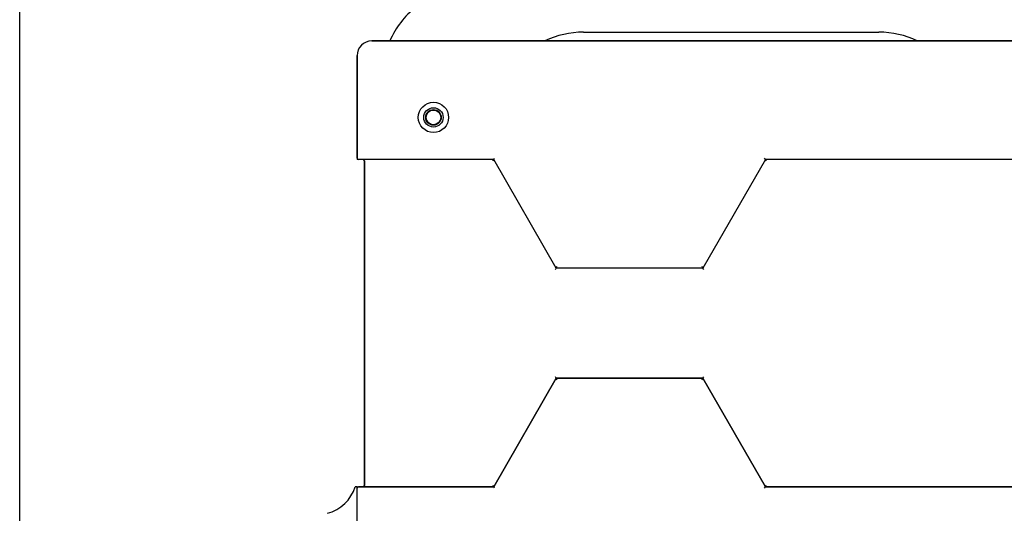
# Model space of a CAD drawing. Header units: millimetres. Extents: x 1723 to 4236, y 3692 to 5468.
# Tile 5 of 10: x 2311 to 2646, y 4831 to 4999. Entities that reach past the tile are written whole.
import ezdxf

# ---------------------------------------------------------------- set-up
doc = ezdxf.new("R2010")
doc.units = ezdxf.units.MM
doc.dimstyles.get("Standard").update_dxf_attribs({"dimtxt": 33, "dimasz": 11, "dimexe": 11, "dimexo": 11, "dimgap": 11, "dimtad": 0, "dimtih": 1, "dimtoh": 1, "dimdsep": 46, "dimtxsty": 'Standard', "dimcen": 0.09, "dimadec": 0, "dimazin": 0, "dimtfac": 1, "dimtofl": 0, "dimtmove": 0, "dimatfit": 3, "dimfxl": 0, "dimtolj": 1, "dimtzin": 0, "dimarcsym": 0})

# ---------------------------------------------------------------- blocks, each defined once
blk = doc.blocks.new('*D3')
at = {"color": 0, "lineweight": -2}
for p, q in [((2620.11, 5051.75), (2882.89, 5051.75)), ((2871.89, 5040.75), (2871.89, 4713.13)), ((2871.89, 4330.51), (2871.89, 4658.13)), ((2631.61, 4319.51), (2882.89, 4319.51))]:
    blk.add_line(p, q, dxfattribs=at)
at = {"color": 0, "lineweight": 18}
for points in [[(2870.05, 5040.75), (2873.72, 5040.75), (2871.89, 5051.75)], [(2870.05, 4330.51), (2873.72, 4330.51), (2871.89, 4319.51)]]:
    blk.add_solid(points, dxfattribs=at)
at = {"layer": 'Defpoints', "color": 0, "lineweight": 18}
for p in [(2609.11, 5051.75), (2620.61, 4319.51), (2871.89, 4319.51)]:
    blk.add_point(p, dxfattribs=at)
at = {"color": 0, "lineweight": 18, "insert": (2871.89, 4685.63), "char_height": 33, "attachment_point": 5}
blk.add_mtext('\\A1;735', dxfattribs=at)
blk = doc.blocks.new('*D4')
at = {"color": 0, "lineweight": -2}
for p, q in [((2311.36, 4782.91), (2311.36, 5183.85)), ((2735.57, 4962.84), (2735.57, 5183.85)), ((2322.36, 5172.85), (2468.46, 5172.85)), ((2724.57, 5172.85), (2578.46, 5172.85))]:
    blk.add_line(p, q, dxfattribs=at)
at = {"color": 0, "lineweight": 18}
for points in [[(2322.36, 5174.68), (2322.36, 5171.01), (2311.36, 5172.85)], [(2724.57, 5174.68), (2724.57, 5171.01), (2735.57, 5172.85)]]:
    blk.add_solid(points, dxfattribs=at)
at = {"layer": 'Defpoints', "color": 0, "lineweight": 18}
for p in [(2311.36, 5172.85), (2735.57, 4951.84), (2311.36, 4771.91)]:
    blk.add_point(p, dxfattribs=at)
at = {"color": 0, "lineweight": 18, "insert": (2523.46, 5172.85), "char_height": 33, "attachment_point": 5}
blk.add_mtext('\\A1;425', dxfattribs=at)

msp = doc.modelspace()

# ---------------------------------------------------------------- linework, layer by layer
for p, q in [((2503.108, 4994.657), (2603.608, 4994.657)), ((2431.108, 4991.659), (2460.858, 4991.659)), ((2672.28, 4991.657), (2431.108, 4991.657)), ((2431.108, 4991.657), (2672.28, 4991.657)), ((2460.858, 4991.659), (2460.858, 4991.657)), ((2463.358, 4991.659), (2460.858, 4991.659)), ((2463.358, 4991.657), (2463.358, 4991.659)), ((2463.359, 4991.659), (2465.861, 4991.659)), ((2465.858, 4991.659), (2465.858, 4991.657)), ((2468.358, 4991.659), (2465.858, 4991.659)), ((2468.358, 4991.657), (2468.358, 4991.659)), ((2468.359, 4991.659), (2470.86, 4991.659)), ((2470.858, 4991.659), (2470.858, 4991.657)), ((2473.358, 4991.659), (2470.858, 4991.659)), ((2473.358, 4991.657), (2473.358, 4991.659)), ((2473.358, 4991.659), (2475.859, 4991.659)), ((2475.858, 4991.659), (2475.858, 4991.657)), ((2478.358, 4991.659), (2475.858, 4991.659)), ((2478.358, 4991.657), (2478.358, 4991.659)), ((2478.36, 4991.659), (2480.859, 4991.659)), ((2480.858, 4991.659), (2480.858, 4991.657)), ((2483.358, 4991.659), (2480.858, 4991.659)), ((2483.358, 4991.657), (2483.358, 4991.659)), ((2483.36, 4991.659), (2485.858, 4991.659)), ((2485.858, 4991.659), (2485.858, 4991.657)), ((2488.358, 4991.659), (2485.858, 4991.659)), ((2488.358, 4991.657), (2488.358, 4991.659)), ((2488.359, 4991.659), (2490.86, 4991.659)), ((2490.858, 4991.659), (2490.858, 4991.657)), ((2493.358, 4991.659), (2490.858, 4991.659)), ((2493.358, 4991.657), (2493.358, 4991.659)), ((2493.358, 4991.659), (2495.86, 4991.659)), ((2495.858, 4991.659), (2495.858, 4991.657)), ((2498.358, 4991.659), (2495.858, 4991.659)), ((2498.358, 4991.657), (2498.358, 4991.659)), ((2498.361, 4991.659), (2500.859, 4991.659)), ((2500.858, 4991.659), (2500.858, 4991.657)), ((2503.358, 4991.659), (2500.858, 4991.659)), ((2503.358, 4991.657), (2503.358, 4991.659)), ((2503.36, 4991.659), (2505.858, 4991.659)), ((2505.858, 4991.659), (2505.858, 4991.657)), ((2508.358, 4991.659), (2505.858, 4991.659)), ((2508.358, 4991.657), (2508.358, 4991.659)), ((2508.359, 4991.659), (2510.86, 4991.659)), ((2510.858, 4991.659), (2510.858, 4991.657)), ((2513.358, 4991.659), (2510.858, 4991.659)), ((2513.358, 4991.657), (2513.358, 4991.659)), ((2513.359, 4991.659), (2515.86, 4991.659)), ((2515.858, 4991.659), (2515.858, 4991.657)), ((2518.358, 4991.659), (2515.858, 4991.659)), ((2518.358, 4991.657), (2518.358, 4991.659)), ((2518.358, 4991.659), (2520.859, 4991.659)), ((2520.858, 4991.659), (2520.858, 4991.657)), ((2523.358, 4991.659), (2520.858, 4991.659)), ((2523.358, 4991.657), (2523.358, 4991.659)), ((2523.36, 4991.659), (2525.855, 4991.659)), ((2525.858, 4991.659), (2525.858, 4991.657)), ((2528.358, 4991.659), (2525.858, 4991.659)), ((2528.357, 4991.659), (2530.858, 4991.659)), ((2528.358, 4991.657), (2528.358, 4991.659)), ((2530.858, 4991.659), (2530.858, 4991.657)), ((2533.358, 4991.659), (2530.858, 4991.659)), ((2533.356, 4991.659), (2535.857, 4991.659)), ((2533.358, 4991.657), (2533.358, 4991.659)), ((2535.858, 4991.659), (2535.858, 4991.657)), ((2538.358, 4991.659), (2535.858, 4991.659)), ((2538.355, 4991.659), (2540.856, 4991.659)), ((2538.358, 4991.657), (2538.358, 4991.659)), ((2540.858, 4991.659), (2540.858, 4991.657)), ((2543.358, 4991.659), (2540.858, 4991.659)), ((2543.358, 4991.657), (2543.358, 4991.659)), ((2543.358, 4991.659), (2545.856, 4991.659)), ((2545.858, 4991.659), (2545.858, 4991.657)), ((2548.358, 4991.659), (2545.858, 4991.659)), ((2548.357, 4991.659), (2550.855, 4991.659)), ((2548.358, 4991.657), (2548.358, 4991.659)), ((2550.858, 4991.659), (2550.858, 4991.657)), ((2553.358, 4991.659), (2550.858, 4991.659)), ((2553.356, 4991.659), (2555.857, 4991.659)), ((2553.358, 4991.657), (2553.358, 4991.659)), ((2555.858, 4991.659), (2555.858, 4991.657)), ((2558.358, 4991.659), (2555.858, 4991.659)), ((2558.355, 4991.659), (2560.857, 4991.659)), ((2558.358, 4991.657), (2558.358, 4991.659)), ((2560.858, 4991.659), (2560.858, 4991.657)), ((2563.358, 4991.659), (2560.858, 4991.659)), ((2563.358, 4991.657), (2563.358, 4991.659)), ((2563.358, 4991.659), (2565.856, 4991.659)), ((2565.858, 4991.659), (2565.858, 4991.657)), ((2568.358, 4991.659), (2565.858, 4991.659)), ((2568.358, 4991.659), (2570.858, 4991.659)), ((2568.358, 4991.657), (2568.358, 4991.659)), ((2570.858, 4991.659), (2570.858, 4991.657)), ((2573.358, 4991.659), (2570.858, 4991.659)), ((2573.358, 4991.659), (2575.858, 4991.659)), ((2573.358, 4991.657), (2573.358, 4991.659)), ((2575.858, 4991.659), (2575.858, 4991.657)), ((2578.358, 4991.659), (2575.858, 4991.659)), ((2578.358, 4991.659), (2580.858, 4991.659)), ((2578.358, 4991.657), (2578.358, 4991.659)), ((2580.858, 4991.659), (2580.858, 4991.657)), ((2583.358, 4991.659), (2580.858, 4991.659)), ((2583.355, 4991.659), (2618.108, 4991.659)), ((2583.358, 4991.657), (2583.358, 4991.659)), ((2426.108, 4986.656), (2426.108, 4986.659)), ((2426.108, 4986.657), (2426.108, 4951.839)), ((2426.108, 4951.839), (2426.108, 4986.657)), ((2426.108, 4951.839), (2426.108, 4951.339)), ((2426.608, 4951.339), (2426.108, 4951.339)), ((2472.593, 4951.339), (2426.608, 4951.339)), ((2428.608, 4950.839), (2428.608, 4840.475)), ((2428.608, 4840.475), (2428.608, 4950.839)), ((2472.593, 4951.339), (2429.108, 4951.339)), ((2472.304, 4950.839), (2472.593, 4951.339)), ((2472.593, 4951.339), (2472.882, 4951.839)), ((2493.869, 4914.392), (2472.593, 4951.339)), ((2493.869, 4914.392), (2472.593, 4951.339)), ((2565.049, 4951.339), (2543.772, 4914.392)), ((2565.049, 4951.339), (2543.772, 4914.392)), ((2565.049, 4951.339), (2564.76, 4951.839)), ((2671.746, 4951.339), (2565.049, 4951.339)), ((2565.338, 4950.839), (2565.049, 4951.339)), ((2672.28, 4951.339), (2565.049, 4951.339)), ((2493.58, 4913.892), (2493.869, 4914.392)), ((2493.869, 4914.392), (2494.158, 4914.892)), ((2543.772, 4914.392), (2493.869, 4914.392)), ((2543.772, 4914.392), (2493.869, 4914.392)), ((2543.772, 4914.392), (2543.483, 4914.892)), ((2544.062, 4913.892), (2543.772, 4914.392)), ((2472.593, 4839.975), (2493.869, 4876.922)), ((2493.869, 4876.922), (2472.593, 4839.975)), ((2472.593, 4839.975), (2493.869, 4876.922)), ((2493.869, 4876.922), (2493.58, 4877.422)), ((2493.869, 4876.922), (2543.772, 4876.922)), ((2543.772, 4876.922), (2493.869, 4876.922)), ((2493.869, 4876.922), (2543.772, 4876.922)), ((2494.158, 4876.422), (2493.869, 4876.922)), ((2543.483, 4876.422), (2543.772, 4876.922)), ((2543.772, 4876.922), (2544.062, 4877.422)), ((2565.049, 4839.975), (2543.772, 4876.922)), ((2543.772, 4876.922), (2565.049, 4839.975)), ((2543.772, 4876.922), (2565.049, 4839.975)), ((2426.108, 4839.975), (2425.484, 4839.975)), ((2426.108, 4839.475), (2426.108, 4839.975)), ((2426.108, 4839.975), (2426.608, 4839.975)), ((2472.593, 4839.975), (2426.608, 4839.975)), ((2426.608, 4839.975), (2472.593, 4839.975)), ((2429.108, 4839.975), (2472.593, 4839.975)), ((2472.593, 4839.975), (2472.304, 4840.475)), ((2472.882, 4839.475), (2472.593, 4839.975)), ((2564.76, 4839.475), (2565.049, 4839.975)), ((2565.049, 4839.975), (2565.338, 4840.475)), ((2565.049, 4839.975), (2671.746, 4839.975)), ((2672.28, 4839.975), (2565.049, 4839.975)), ((2565.049, 4839.975), (2672.28, 4839.975)), ((2426.108, 4804.657), (2426.108, 4839.475))]:
    msp.add_line(p, q)
for centre, radius in [((2452.108, 4965.657), 5.15), ((2452.108, 4965.657), 5.15), ((2452.108, 4965.657), 3.3), ((2452.108, 4965.659), 2.65), ((2452.108, 4965.659), 2.65), ((2452.108, 4965.659), 2.5)]:
    msp.add_circle(centre, radius)
for centre, radius, start, end in [((2463.108, 4980.837), 28, 127.25002, 157.26723), ((2503.108, 4964.657), 30, 90, 115.84266), ((2603.608, 4964.657), 30, 64.15734, 90), ((2431.108, 4986.659), 5, 90, 180), ((2431.108, 4986.657), 5, 90, 180), ((2431.108, 4986.657), 5, 90, 180), ((2426.608, 4951.839), 0.5, 180, 270), ((2428.108, 4950.839), 0.5, 0, 90), ((2412.608, 4844.033), 13.5, 284.75682, 342.50799), ((2426.608, 4839.475), 0.5, 90, 180), ((2428.108, 4840.475), 0.5, 270, 0)]:
    msp.add_arc(centre, radius, start, end)

# ---------------------------------------------------------------- dimensions: what is measured, and where the dimension line sits
at = {"lineweight": 18}
dim = msp.add_linear_dim(base=(2311.358, 5172.846), p1=(2735.567, 4951.839), p2=(2311.358, 4771.907), text='425', dimstyle='Standard', dxfattribs=at)
dim.commit()
dim.dimension.update_dxf_attribs({"geometry": '*D4', "text_midpoint": (2523.463, 5172.846)})
dim = msp.add_linear_dim(base=(2871.887, 4319.512), p1=(2609.108, 5051.747), p2=(2620.608, 4319.512), angle=90, text='735', dimstyle='Standard', dxfattribs=at)
dim.commit()
dim.dimension.update_dxf_attribs({"geometry": '*D3', "text_midpoint": (2871.887, 4685.629)})

doc.saveas('drawing.dxf')
